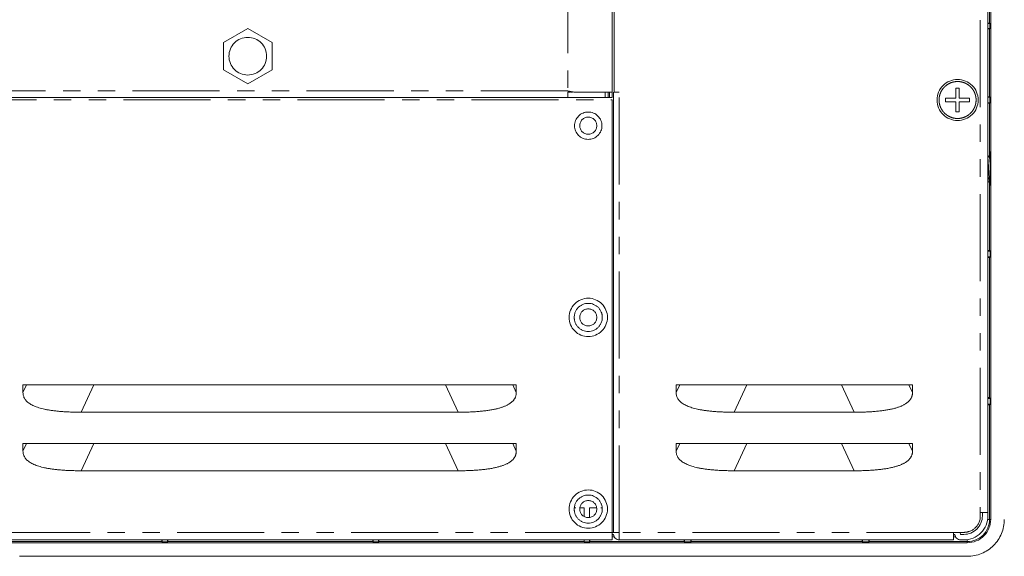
# Model space of a CAD drawing. Header units: millimetres. Extents: x 19 to 844, y 7 to 552.
# Tile 23 of 49: x 726 to 798, y 152 to 191. Entities that reach past the tile are written whole.
import ezdxf

# ---------------------------------------------------------------- set-up
doc = ezdxf.new("R2010")
doc.units = ezdxf.units.MM
doc.linetypes.add('PHANTOM', pattern=[12.7, 6.35, -1.27, 1.27, -1.27, 1.27, -1.27])

msp = doc.modelspace()

# ---------------------------------------------------------------- linework, layer by layer
at = {"color": 8, "linetype": 'PHANTOM', "lineweight": 0}
for p, q in [((796.1589, 305.4357), (796.1589, 155.1807)), ((766.0489, 283.9807), (766.0489, 185.9807)), ((769.4489, 185.8807), (769.4489, 284.0807)), ((766.0489, 185.9807), (571.0489, 185.9807)), ((768.7926, 185.8807), (768.7926, 185.4807)), ((768.9921, 185.4807), (768.9921, 185.8807)), ((769.0989, 185.8807), (769.0989, 185.4807)), ((769.7989, 153.7307), (769.7989, 185.8807)), ((720.9367, 185.3307), (769.2989, 185.3307)), ((793.1489, 185.3138), (793.1489, 185.3082)), ((726.2989, 163.9391), (726.5606, 164.5057)), ((730.5439, 162.5057), (731.4677, 164.5057)), ((758.0539, 162.5057), (757.1301, 164.5057)), ((762.0372, 164.5057), (762.2989, 163.9391)), ((773.9589, 163.9391), (774.2206, 164.5057)), ((778.2039, 162.5057), (779.1277, 164.5057)), ((786.9639, 162.5057), (786.0401, 164.5057)), ((790.9472, 164.5057), (791.2089, 163.9391)), ((726.2989, 159.6641), (726.5606, 160.2307)), ((730.5439, 158.2307), (731.4677, 160.2307)), ((758.0539, 158.2307), (757.1301, 160.2307)), ((762.0372, 160.2307), (762.2989, 159.6641)), ((773.9589, 159.6641), (774.2206, 160.2307)), ((778.2039, 158.2307), (779.1277, 160.2307)), ((786.9639, 158.2307), (786.0401, 160.2307)), ((790.9472, 160.2307), (791.2089, 159.6641)), ((796.68, 154.6807), (796.83, 154.6807)), ((796.83, 154.6807), (796.9189, 154.6807)), ((769.2989, 153.7307), (567.7989, 153.7307)), ((769.2989, 153.4057), (769.444, 153.4057)), ((794.2089, 153.7307), (769.7989, 153.7307)), ((794.2089, 153.4057), (794.354, 153.4057)), ((795.2089, 153.2096), (795.2089, 153.0596)), ((795.2089, 153.0596), (795.2089, 152.9707))]:
    msp.add_line(p, q, dxfattribs=at)
at = {"color": 7, "linetype": 'Continuous', "lineweight": 15}
for p, q in [((796.7089, 305.4357), (796.7089, 155.1807)), ((796.9189, 154.6807), (796.9189, 305.9357)), ((769.2989, 284.0807), (769.2989, 185.8807)), ((796.83, 205.8986), (796.83, 190.9065)), ((740.936, 189.5082), (742.7039, 190.5289)), ((742.7039, 190.5289), (744.4719, 189.5082)), ((796.7089, 190.8951), (796.8527, 190.8951)), ((796.7089, 190.5213), (796.8527, 190.5213)), ((796.83, 190.9178), (796.8527, 190.8951)), ((796.8527, 190.5213), (796.83, 190.4986)), ((796.83, 190.4986), (796.83, 185.5428)), ((796.8527, 190.8951), (796.8527, 190.5213)), ((740.936, 187.5082), (740.936, 189.5082)), ((744.4719, 189.5082), (744.4719, 187.5082)), ((742.7039, 186.4875), (740.936, 187.5082)), ((744.4719, 187.5082), (742.7039, 186.4875)), ((794.6239, 186.1832), (794.3739, 186.1832)), ((794.3739, 186.1832), (794.3739, 185.4332)), ((794.6239, 185.4332), (794.6239, 186.1832)), ((766.0496, 185.4807), (571.0482, 185.4807)), ((766.2516, 185.8807), (766.0491, 185.8807)), ((766.0493, 185.4807), (766.0493, 185.8807)), ((766.0496, 185.9613), (766.1503, 185.961)), ((766.2516, 185.9413), (766.2516, 185.8807)), ((766.5001, 185.8807), (766.2516, 185.9326)), ((766.2989, 185.8807), (766.3884, 185.8807)), ((766.5001, 185.8807), (766.5634, 185.8807)), ((769.0989, 185.4807), (768.9921, 185.4807)), ((769.2989, 185.4807), (769.2989, 185.8807)), ((769.3989, 153.7307), (769.3989, 185.8807)), ((769.4489, 185.8807), (769.7989, 185.8807)), ((794.3739, 185.4332), (793.6239, 185.4332)), ((793.6239, 185.4332), (793.6239, 185.1832)), ((795.3739, 185.4332), (794.6239, 185.4332)), ((795.3739, 185.1832), (795.3739, 185.4332)), ((796.7089, 185.5149), (796.8579, 185.5149)), ((796.83, 185.5428), (796.8579, 185.5149)), ((796.8579, 185.5149), (796.8579, 185.1015)), ((769.2989, 153.7307), (769.2989, 185.3307)), ((793.6239, 185.1832), (794.3739, 185.1832)), ((794.3739, 185.1832), (794.3739, 184.4332)), ((794.6239, 184.4332), (794.6239, 185.1832)), ((794.6239, 185.1832), (795.3739, 185.1832)), ((796.7089, 185.1015), (796.8579, 185.1015)), ((796.8579, 185.1015), (796.83, 185.0736)), ((796.83, 185.0736), (796.83, 181.1511)), ((794.3739, 184.4332), (794.6239, 184.4332)), ((796.7089, 179.3893), (796.7654, 179.3097)), ((796.7686, 179.3082), (796.8492, 179.3082)), ((796.83, 179.3082), (796.83, 174.3178)), ((796.8523, 179.3095), (796.86, 179.3204)), ((796.7089, 174.2615), (796.8863, 174.2615)), ((796.83, 174.3178), (796.8863, 174.2615)), ((796.8863, 174.2615), (796.8863, 173.8549)), ((796.7089, 173.8549), (796.8863, 173.8549)), ((796.8863, 173.8549), (796.83, 173.7986)), ((796.83, 173.7986), (796.83, 163.5678)), ((726.2989, 164.5057), (762.2989, 164.5057)), ((726.2989, 164.5057), (726.2989, 163.9391)), ((762.2989, 163.9391), (762.2989, 164.5057)), ((773.9589, 164.5057), (791.2089, 164.5057)), ((773.9589, 164.5057), (773.9589, 163.9391)), ((791.2089, 163.9391), (791.2089, 164.5057)), ((796.7089, 163.5115), (796.8863, 163.5115)), ((796.7089, 163.1049), (796.8863, 163.1049)), ((796.83, 163.5678), (796.8863, 163.5115)), ((796.8863, 163.1049), (796.83, 163.0486)), ((796.8863, 163.5115), (796.8863, 163.1049)), ((730.5439, 162.5057), (758.0539, 162.5057)), ((778.2039, 162.5057), (786.9639, 162.5057)), ((796.83, 163.0486), (796.83, 154.6807)), ((726.2989, 160.2307), (762.2989, 160.2307)), ((726.2989, 160.2307), (726.2989, 159.6641)), ((762.2989, 159.6641), (762.2989, 160.2307)), ((773.9589, 160.2307), (791.2089, 160.2307)), ((773.9589, 160.2307), (773.9589, 159.6641)), ((791.2089, 159.6641), (791.2089, 160.2307)), ((730.5439, 158.2307), (758.0539, 158.2307)), ((778.2039, 158.2307), (786.9639, 158.2307)), ((766.6436, 155.5288), (766.5434, 155.5288)), ((767.262, 155.5288), (766.9409, 155.5288)), ((767.2489, 155.5157), (766.9949, 155.5157)), ((767.262, 155.5288), (767.2489, 155.5157)), ((767.2489, 155.5157), (767.2489, 154.8939)), ((767.262, 154.8815), (767.262, 155.5288)), ((768.1604, 155.5288), (767.6358, 155.5288)), ((767.6358, 155.5288), (767.6358, 154.8242)), ((767.6358, 155.5288), (767.6489, 155.5157)), ((767.6489, 155.5157), (767.6489, 154.8256)), ((768.1029, 155.5157), (767.6489, 155.5157)), ((768.5544, 155.5288), (768.4542, 155.5288)), ((796.1589, 154.9307), (796.1589, 155.1807)), ((796.3089, 154.9307), (796.3089, 155.1807)), ((796.7089, 155.1807), (796.7089, 154.9307)), ((769.2989, 153.1807), (567.7989, 153.1807)), ((736.4393, 153.0596), (724.0335, 153.0596)), ((736.462, 153.0369), (736.4393, 153.0596)), ((736.462, 153.0369), (736.462, 153.1807)), ((736.8358, 153.1807), (736.8358, 153.0369)), ((736.8585, 153.0596), (736.8358, 153.0369)), ((751.8393, 153.0596), (736.8472, 153.0596)), ((751.862, 153.0369), (751.8393, 153.0596)), ((751.862, 153.0369), (751.862, 153.1807)), ((752.2358, 153.1807), (752.2358, 153.0369)), ((752.2585, 153.0596), (752.2358, 153.0369)), ((767.2393, 153.0596), (752.2472, 153.0596)), ((767.262, 153.0369), (767.2393, 153.0596)), ((767.262, 153.0369), (767.262, 153.1807)), ((767.6358, 153.1807), (767.6358, 153.0369)), ((767.6585, 153.0596), (767.6358, 153.0369)), ((774.5393, 153.0596), (767.6472, 153.0596)), ((769.2989, 153.7307), (769.3989, 153.7307)), ((769.3989, 153.5807), (769.2989, 153.5807)), ((769.2989, 153.5557), (769.4039, 153.5557)), ((794.2089, 153.1807), (769.7989, 153.1807)), ((774.5672, 153.0317), (774.5393, 153.0596)), ((774.5672, 153.0317), (774.5672, 153.1807)), ((775.0306, 153.0317), (775.0306, 153.1807)), ((775.0585, 153.0596), (775.0306, 153.0317)), ((787.5393, 153.0596), (775.0585, 153.0596)), ((787.5672, 153.0317), (787.5393, 153.0596)), ((787.5672, 153.0317), (787.5672, 153.1807)), ((788.0306, 153.1807), (788.0306, 153.0317)), ((788.0585, 153.0596), (788.0306, 153.0317)), ((795.2089, 153.0596), (788.0585, 153.0596)), ((794.2089, 153.7307), (794.7089, 153.7307)), ((794.3089, 153.5807), (794.2089, 153.5807)), ((794.3139, 153.5557), (794.2089, 153.5557)), ((794.7089, 153.5807), (794.6821, 153.7157)), ((794.7089, 153.7307), (794.9589, 153.7307)), ((794.7089, 153.5807), (794.9589, 153.5807)), ((794.9589, 153.1807), (794.7089, 153.1807)), ((541.8889, 152.9707), (795.2089, 152.9707)), ((736.8358, 153.0369), (736.4506, 153.0369)), ((752.2358, 153.0369), (751.8506, 153.0369)), ((767.6358, 153.0369), (767.2506, 153.0369)), ((775.0306, 153.0317), (774.5672, 153.0317)), ((788.0306, 153.0317), (787.5672, 153.0317)), ((795.2089, 151.9807), (726.0489, 151.9807))]:
    msp.add_line(p, q, dxfattribs=at)
at = {"color": 8, "linetype": 'PHANTOM', "lineweight": 0}
msp.add_arc((795.2089, 154.6807), 1.6211, 270, 360, dxfattribs=at)
at = {"color": 7, "linetype": 'Continuous', "lineweight": 15}
for points, knots in [([(796.83, 190.9178), (796.8293, 190.9179), (796.828, 190.9181), (796.8192, 190.9183), (796.8052, 190.9185), (796.7885, 190.9187), (796.7712, 190.9188), (796.7496, 190.919), (796.7192, 190.9191), (796.6932, 190.9191), (796.68, 190.9191)], [0, 0, 0, 0, 0.1280599, 0.250899, 0.3733493, 0.5002872, 0.582248, 0.6670812, 0.8313275, 1, 1, 1, 1]), ([(796.68, 190.4973), (796.719, 190.4975), (796.7578, 190.4977), (796.8133, 190.4982), (796.8296, 190.4984), (796.83, 190.4986)], [0, 0, 0, 0, 0.5, 0.5, 1, 1, 1, 1]), ([(741.3289, 188.5082), (741.3289, 188.6882), (741.3647, 188.8681), (741.5024, 189.2007), (741.6044, 189.3532), (741.8589, 189.6077), (742.0114, 189.7097), (742.344, 189.8474), (742.5239, 189.8832), (742.8839, 189.8832), (743.0638, 189.8474), (743.3964, 189.7097), (743.5489, 189.6077), (743.8034, 189.3532), (743.9054, 189.2007), (744.0431, 188.8681), (744.0789, 188.6882), (744.0789, 188.5082)], [0, 0, 0, 0, 0.125, 0.125, 0.25, 0.25, 0.375, 0.375, 0.5, 0.5, 0.625, 0.625, 0.75, 0.75, 0.875, 0.875, 1, 1, 1, 1]), ([(744.0789, 188.5082), (744.0789, 188.3282), (744.0431, 188.1483), (743.9054, 187.8157), (743.8034, 187.6632), (743.5489, 187.4087), (743.3964, 187.3067), (743.0638, 187.169), (742.8839, 187.1332), (742.5239, 187.1332), (742.344, 187.169), (742.0114, 187.3067), (741.8589, 187.4087), (741.6044, 187.6632), (741.5024, 187.8157), (741.3647, 188.1483), (741.3289, 188.3282), (741.3289, 188.5082)], [0, 0, 0, 0, 0.125, 0.125, 0.25, 0.25, 0.375, 0.375, 0.5, 0.5, 0.625, 0.625, 0.75, 0.75, 0.875, 0.875, 1, 1, 1, 1]), ([(792.9989, 185.3082), (792.9989, 185.5046), (793.0379, 185.7008), (793.1882, 186.0636), (793.2994, 186.23), (793.5771, 186.5077), (793.7435, 186.6189), (794.1063, 186.7692), (794.3026, 186.8082), (794.4989, 186.8082)], [0, 0, 0, 0, 0.25, 0.25, 0.5, 0.5, 0.75, 0.75, 1, 1, 1, 1]), ([(794.4989, 186.8082), (794.6953, 186.8082), (794.8915, 186.7692), (795.2543, 186.6189), (795.4207, 186.5077), (795.6984, 186.23), (795.8096, 186.0636), (795.9599, 185.7008), (795.9989, 185.5046), (795.9989, 185.3082)], [0, 0, 0, 0, 0.25, 0.25, 0.5, 0.5, 0.75, 0.75, 1, 1, 1, 1]), ([(766.2516, 185.8807), (766.2178, 185.8972), (766.1502, 185.9303), (766.0827, 185.9639), (766.0489, 185.9807)], [0, 0, 0, 0, 0.5000017, 1, 1, 1, 1]), ([(766.0489, 185.9807), (766.0492, 185.9806), (766.0498, 185.9805), (766.0493, 185.9806), (766.0499, 185.9805), (766.0502, 185.9804)], [0, 0, 0, 0, 0.33333331, 0.66666664, 1, 1, 1, 1]), ([(766.049, 185.8807), (766.0491, 185.7689), (766.0491, 185.6656), (766.0492, 185.5212), (766.0493, 185.4807), (766.0493, 185.4807)], [0, 0, 0, 0, 0.5, 0.5, 1, 1, 1, 1]), ([(768.7926, 185.4807), (768.7895, 185.4807), (768.7834, 185.4807), (768.7682, 185.4807), (768.7487, 185.4807), (768.7245, 185.4807), (768.6956, 185.4807), (768.6621, 185.4807), (768.6239, 185.4807), (768.581, 185.4807), (768.4789, 185.4807), (768.2826, 185.4807), (767.9376, 185.4807), (767.5278, 185.4807), (767.1565, 185.4807), (766.8642, 185.4807), (766.6648, 185.4807), (766.4625, 185.4807), (766.2571, 185.4807), (766.1191, 185.4807), (766.0498, 185.4807)], [0, 0, 0, 0, 0.0280326, 0.0558932, 0.0836298, 0.1112911, 0.1389261, 0.166584, 0.1943139, 0.2221645, 0.2501839, 0.375068, 0.5000195, 0.6249037, 0.7498552, 0.8001375, 0.8500077, 0.8997507, 0.9496534, 1, 1, 1, 1]), ([(769.2989, 185.8807), (769.2989, 185.8807), (769.2307, 185.8807), (768.9664, 185.8807), (768.7703, 185.8807), (768.2742, 185.8807), (767.9743, 185.8807), (767.3076, 185.8807), (766.941, 185.8807), (766.5634, 185.8807)], [0, 0, 0, 0, 0.25, 0.25, 0.5, 0.5, 0.75, 0.75, 1, 1, 1, 1]), ([(768.9921, 185.4807), (768.942, 185.4807), (768.8922, 185.4807), (768.819, 185.4807), (768.796, 185.4807), (768.7926, 185.4807)], [0, 0, 0, 0, 0.5, 0.5, 1, 1, 1, 1]), ([(769.2989, 185.4807), (769.2984, 185.4807), (769.2974, 185.4807), (769.29, 185.4807), (769.2782, 185.4807), (769.2616, 185.4807), (769.2395, 185.4807), (769.2109, 185.4807), (769.1763, 185.4807), (769.1384, 185.4807), (769.1122, 185.4807), (769.0989, 185.4807)], [0, 0, 0, 0, 0.1030424, 0.2021112, 0.2996526, 0.398227, 0.5003169, 0.623798, 0.7501734, 0.872892, 1, 1, 1, 1]), ([(769.6239, 185.8807), (769.6311, 185.8807), (769.681, 185.8807), (769.7446, 185.8807), (769.7989, 185.8807)], [0, 0, 0, 0, 0.1445082, 1, 1, 1, 1]), ([(796.83, 185.5428), (796.8293, 185.5429), (796.828, 185.5431), (796.8192, 185.5433), (796.8052, 185.5435), (796.7802, 185.5438), (796.739, 185.5441), (796.6998, 185.5441), (796.68, 185.5441)], [0, 0, 0, 0, 0.1282545, 0.2512802, 0.3739166, 0.5010474, 0.7482423, 1, 1, 1, 1]), ([(794.4989, 183.8082), (794.3026, 183.8082), (794.1063, 183.8472), (793.7435, 183.9975), (793.5771, 184.1087), (793.2994, 184.3864), (793.1882, 184.5528), (793.0379, 184.9156), (792.9989, 185.1119), (792.9989, 185.3082)], [0, 0, 0, 0, 0.25, 0.25, 0.5, 0.5, 0.75, 0.75, 1, 1, 1, 1]), ([(795.9989, 185.3082), (795.9989, 185.1119), (795.9599, 184.9156), (795.8096, 184.5528), (795.6984, 184.3864), (795.4207, 184.1087), (795.2543, 183.9975), (794.8915, 183.8472), (794.6953, 183.8082), (794.4989, 183.8082)], [0, 0, 0, 0, 0.25, 0.25, 0.5, 0.5, 0.75, 0.75, 1, 1, 1, 1]), ([(796.68, 185.0723), (796.719, 185.0725), (796.7578, 185.0727), (796.8133, 185.0732), (796.8296, 185.0734), (796.83, 185.0736)], [0, 0, 0, 0, 0.5, 0.5, 1, 1, 1, 1]), ([(766.5489, 183.4307), (766.5489, 183.5616), (766.5749, 183.6924), (766.6751, 183.9343), (766.7492, 184.0452), (766.9344, 184.2304), (767.0453, 184.3045), (767.2872, 184.4047), (767.418, 184.4307), (767.5489, 184.4307)], [0, 0, 0, 0, 0.25, 0.25, 0.5, 0.5, 0.75, 0.75, 1, 1, 1, 1]), ([(766.9239, 183.4307), (766.9239, 183.5125), (766.9402, 183.5943), (767.0028, 183.7455), (767.0491, 183.8148), (767.1648, 183.9305), (767.2341, 183.9768), (767.3853, 184.0394), (767.4671, 184.0557), (767.6307, 184.0557), (767.7125, 184.0394), (767.8637, 183.9768), (767.933, 183.9305), (768.0487, 183.8148), (768.095, 183.7455), (768.1576, 183.5943), (768.1739, 183.5125), (768.1739, 183.4307)], [0, 0, 0, 0, 0.125, 0.125, 0.25, 0.25, 0.375, 0.375, 0.5, 0.5, 0.625, 0.625, 0.75, 0.75, 0.875, 0.875, 1, 1, 1, 1]), ([(767.5489, 184.4307), (767.6798, 184.4307), (767.8107, 184.4047), (768.0525, 184.3045), (768.1635, 184.2304), (768.3486, 184.0452), (768.4227, 183.9343), (768.5229, 183.6924), (768.5489, 183.5616), (768.5489, 183.4307)], [0, 0, 0, 0, 0.25, 0.25, 0.5, 0.5, 0.75, 0.75, 1, 1, 1, 1]), ([(767.5489, 182.4307), (767.418, 182.4307), (767.2872, 182.4567), (767.0453, 182.5569), (766.9344, 182.631), (766.7492, 182.8162), (766.6751, 182.9271), (766.5749, 183.169), (766.5489, 183.2998), (766.5489, 183.4307)], [0, 0, 0, 0, 0.25, 0.25, 0.5, 0.5, 0.75, 0.75, 1, 1, 1, 1]), ([(768.1739, 183.4307), (768.1739, 183.3489), (768.1576, 183.2671), (768.095, 183.1159), (768.0487, 183.0466), (767.933, 182.9309), (767.8637, 182.8846), (767.7125, 182.822), (767.6307, 182.8057), (767.4671, 182.8057), (767.3853, 182.822), (767.2341, 182.8846), (767.1648, 182.9309), (767.0491, 183.0466), (767.0028, 183.1159), (766.9402, 183.2671), (766.9239, 183.3489), (766.9239, 183.4307)], [0, 0, 0, 0, 0.125, 0.125, 0.25, 0.25, 0.375, 0.375, 0.5, 0.5, 0.625, 0.625, 0.75, 0.75, 0.875, 0.875, 1, 1, 1, 1]), ([(768.5489, 183.4307), (768.5489, 183.2998), (768.5229, 183.169), (768.4227, 182.9271), (768.3486, 182.8162), (768.1635, 182.631), (768.0525, 182.5569), (767.8107, 182.4567), (767.6798, 182.4307), (767.5489, 182.4307)], [0, 0, 0, 0, 0.25, 0.25, 0.5, 0.5, 0.75, 0.75, 1, 1, 1, 1]), ([(796.8143, 181.1139), (796.7916, 181.1459), (796.7564, 181.1954), (796.7213, 181.2449), (796.7089, 181.2624)], [0, 0, 0, 0, 0.6470948, 1, 1, 1, 1]), ([(796.7089, 181.1088), (796.7121, 181.0776), (796.7215, 180.9849), (796.7373, 180.738), (796.7517, 180.4874), (796.7661, 180.2296), (796.7805, 179.9703), (796.7993, 179.6702), (796.8182, 179.445), (796.8361, 179.3129), (796.8478, 179.3161), (796.8532, 179.3176)], [0, 0, 0, 0, 0.06620157, 0.19667964, 0.32715813, 0.36614824, 0.4966256, 0.62710295, 0.75758004, 0.88805646, 1, 1, 1, 1]), ([(796.814, 181.1121), (796.8199, 181.0971), (796.8322, 181.0663), (796.8507, 180.9105), (796.8694, 180.6942), (796.8817, 180.5185), (796.8878, 180.4319)], [0, 0, 0, 0, 0.2419409, 0.496903, 0.7517131, 1, 1, 1, 1]), ([(796.8696, 181.2069), (796.8698, 181.2306), (796.8705, 181.3181), (796.8722, 181.4319), (796.8745, 181.536), (796.8771, 181.5694), (796.8797, 181.5356), (796.8821, 181.4339), (796.8841, 181.2835), (796.8861, 181.0498), (796.8877, 180.7184), (796.8879, 180.4373), (796.888, 180.3082)], [0, 0, 0, 0, 0.0333947, 0.12355317, 0.22538324, 0.32730709, 0.42913475, 0.53105508, 0.62112814, 0.71129209, 0.86730669, 1, 1, 1, 1]), ([(796.7686, 179.3212), (796.7664, 179.3177), (796.7579, 179.3042), (796.7432, 179.3993), (796.7255, 179.5776), (796.7141, 179.7546), (796.7089, 179.8344)], [0, 0, 0, 0, 0.1105185, 0.4257782, 0.7410372, 1, 1, 1, 1]), ([(796.888, 180.3082), (796.8879, 180.179), (796.8877, 179.898), (796.8861, 179.5667), (796.8841, 179.333), (796.8821, 179.1826), (796.8797, 179.081), (796.8771, 179.0466), (796.8745, 179.0819), (796.8723, 179.1732), (796.8711, 179.2716), (796.8706, 179.3125)], [0, 0, 0, 0, 0.1398066, 0.3041802, 0.3990773, 0.4940693, 0.6013584, 0.7087467, 0.8160409, 0.9234333, 1, 1, 1, 1]), ([(796.83, 174.3178), (796.8293, 174.3179), (796.828, 174.3181), (796.8192, 174.3183), (796.8052, 174.3185), (796.7885, 174.3187), (796.7712, 174.3188), (796.7496, 174.319), (796.7192, 174.3191), (796.6932, 174.3191), (796.68, 174.3191)], [0, 0, 0, 0, 0.1280599, 0.25089897, 0.37334925, 0.50028718, 0.58224798, 0.66708122, 0.83132753, 1, 1, 1, 1]), ([(796.68, 173.7973), (796.719, 173.7975), (796.7578, 173.7977), (796.8133, 173.7982), (796.8296, 173.7984), (796.83, 173.7986)], [0, 0, 0, 0, 0.5, 0.5, 1, 1, 1, 1]), ([(766.1489, 169.4307), (766.1489, 169.614), (766.1853, 169.7971), (766.3256, 170.1358), (766.4294, 170.2911), (766.6885, 170.5502), (766.8438, 170.654), (767.1825, 170.7943), (767.3656, 170.8307), (767.5489, 170.8307)], [0, 0, 0, 0, 0.25, 0.25, 0.5, 0.5, 0.75, 0.75, 1, 1, 1, 1]), ([(768.5739, 169.4307), (768.5735, 169.4532), (768.5726, 169.4981), (768.5659, 169.5649), (768.5551, 169.6309), (768.5399, 169.696), (768.5203, 169.7602), (768.4809, 169.8648), (768.407, 170.004), (768.2783, 170.1599), (768.1223, 170.2887), (767.9437, 170.3836), (767.7503, 170.4429), (767.549, 170.4621), (767.3476, 170.4429), (767.1543, 170.3836), (766.9756, 170.2888), (766.8196, 170.1601), (766.6909, 170.0041), (766.6064, 169.8451), (766.556, 169.6969), (766.5289, 169.565), (766.5256, 169.4756), (766.5239, 169.4307)], [0, 0, 0, 0, 0.02101884, 0.04185309, 0.06259199, 0.08332597, 0.10414554, 0.12514011, 0.18757819, 0.25010421, 0.31254229, 0.37506831, 0.43750639, 0.50003241, 0.56247049, 0.62499651, 0.68743458, 0.7499606, 0.81239868, 0.8749247, 0.91667881, 0.95812901, 1, 1, 1, 1]), ([(767.5489, 170.8307), (767.7322, 170.8307), (767.9154, 170.7943), (768.254, 170.654), (768.4093, 170.5502), (768.6684, 170.2911), (768.7722, 170.1358), (768.9125, 169.7971), (768.9489, 169.614), (768.9489, 169.4307)], [0, 0, 0, 0, 0.25, 0.25, 0.5, 0.5, 0.75, 0.75, 1, 1, 1, 1]), ([(766.9239, 169.4307), (766.9239, 169.5125), (766.9402, 169.5943), (767.0028, 169.7455), (767.0491, 169.8148), (767.1648, 169.9305), (767.2341, 169.9768), (767.3853, 170.0394), (767.4671, 170.0557), (767.6307, 170.0557), (767.7125, 170.0394), (767.8637, 169.9768), (767.933, 169.9305), (768.0487, 169.8148), (768.095, 169.7455), (768.1576, 169.5943), (768.1739, 169.5125), (768.1739, 169.4307)], [0, 0, 0, 0, 0.125, 0.125, 0.25, 0.25, 0.375, 0.375, 0.5, 0.5, 0.625, 0.625, 0.75, 0.75, 0.875, 0.875, 1, 1, 1, 1]), ([(767.5489, 168.0307), (767.3656, 168.0307), (767.1825, 168.0671), (766.8438, 168.2074), (766.6885, 168.3112), (766.4294, 168.5703), (766.3256, 168.7256), (766.1853, 169.0643), (766.1489, 169.2474), (766.1489, 169.4307)], [0, 0, 0, 0, 0.25, 0.25, 0.5, 0.5, 0.75, 0.75, 1, 1, 1, 1]), ([(766.5239, 169.4307), (766.5243, 169.4082), (766.5252, 169.3633), (766.5319, 169.2965), (766.5427, 169.2305), (766.5579, 169.1654), (766.5775, 169.1012), (766.6169, 168.9966), (766.6908, 168.8574), (766.8195, 168.7015), (766.9755, 168.5727), (767.1541, 168.4778), (767.3475, 168.4186), (767.5488, 168.3993), (767.7502, 168.4185), (767.9435, 168.4778), (768.1222, 168.5726), (768.2782, 168.7013), (768.4069, 168.8573), (768.4914, 169.0163), (768.5418, 169.1645), (768.5689, 169.2964), (768.5722, 169.3858), (768.5739, 169.4307)], [0, 0, 0, 0, 0.0210188, 0.0418531, 0.062592, 0.083326, 0.1041455, 0.1251401, 0.1875782, 0.2501042, 0.3125423, 0.3750683, 0.4375064, 0.5000324, 0.5624705, 0.6249965, 0.6874346, 0.7499606, 0.8123987, 0.8749247, 0.9166788, 0.958129, 1, 1, 1, 1]), ([(768.1739, 169.4307), (768.1739, 169.3489), (768.1576, 169.2671), (768.095, 169.1159), (768.0487, 169.0466), (767.933, 168.9309), (767.8637, 168.8846), (767.7125, 168.822), (767.6307, 168.8057), (767.4671, 168.8057), (767.3853, 168.822), (767.2341, 168.8846), (767.1648, 168.9309), (767.0491, 169.0466), (767.0028, 169.1159), (766.9402, 169.2671), (766.9239, 169.3489), (766.9239, 169.4307)], [0, 0, 0, 0, 0.125, 0.125, 0.25, 0.25, 0.375, 0.375, 0.5, 0.5, 0.625, 0.625, 0.75, 0.75, 0.875, 0.875, 1, 1, 1, 1]), ([(768.9489, 169.4307), (768.9489, 169.2474), (768.9125, 169.0643), (768.7722, 168.7256), (768.6684, 168.5703), (768.4093, 168.3112), (768.254, 168.2074), (767.9154, 168.0671), (767.7322, 168.0307), (767.5489, 168.0307)], [0, 0, 0, 0, 0.25, 0.25, 0.5, 0.5, 0.75, 0.75, 1, 1, 1, 1]), ([(730.5439, 162.5057), (730.4236, 162.5062), (730.1881, 162.5072), (729.843, 162.5154), (729.514, 162.5288), (729.2009, 162.5476), (728.9039, 162.5718), (728.623, 162.6014), (728.358, 162.6365), (728.1091, 162.6769), (727.8762, 162.7227), (727.6593, 162.774), (727.4583, 162.8306), (727.2734, 162.8927), (727.1044, 162.9602), (726.9514, 163.0332), (726.8143, 163.1116), (726.6932, 163.1956), (726.588, 163.2852), (726.4987, 163.3804), (726.4256, 163.4813), (726.3687, 163.5879), (726.3284, 163.7002), (726.3033, 163.8179), (726.3004, 163.8983), (726.2989, 163.9391)], [0, 0, 0, 0, 0.0746674, 0.1460341, 0.2141202, 0.278949, 0.3405473, 0.3989465, 0.4541835, 0.5063017, 0.5553531, 0.6013998, 0.644517, 0.6847963, 0.7223501, 0.757317, 0.7898689, 0.8202185, 0.848628, 0.8754169, 0.9009653, 0.9257106, 0.9501336, 0.9747337, 1, 1, 1, 1]), ([(757.1301, 164.5057), (757.2622, 164.5057), (757.5209, 164.5057), (757.9009, 164.5057), (758.2646, 164.5057), (758.612, 164.5057), (758.9433, 164.5057), (759.2583, 164.5057), (759.557, 164.5057), (759.8396, 164.5057), (760.1059, 164.5057), (760.356, 164.5057), (760.5899, 164.5057), (760.8076, 164.5057), (761.0091, 164.5057), (761.1944, 164.5057), (761.3635, 164.5057), (761.5165, 164.5057), (761.6534, 164.5057), (761.7742, 164.5057), (761.8785, 164.5057), (761.9677, 164.5057), (762.0144, 164.5057), (762.0372, 164.5057)], [0, 0, 0, 0, 0.0762848, 0.1494546, 0.2195248, 0.2865133, 0.3504401, 0.4113287, 0.4692061, 0.5241035, 0.576058, 0.6251129, 0.6713198, 0.7147406, 0.7554498, 0.7935378, 0.829115, 0.8623168, 0.89331, 0.9222991, 0.9495343, 0.9753165, 1, 1, 1, 1]), ([(762.2989, 163.9391), (762.2984, 163.9155), (762.2974, 163.8687), (762.2892, 163.7995), (762.276, 163.7321), (762.2573, 163.6665), (762.2334, 163.6027), (762.2041, 163.5406), (762.1694, 163.4805), (762.1295, 163.4221), (762.0842, 163.3655), (762.0336, 163.3108), (761.9777, 163.2579), (761.9165, 163.2068), (761.85, 163.1575), (761.7783, 163.1101), (761.7012, 163.0644), (761.6188, 163.0205), (761.5312, 162.9785), (761.4382, 162.9382), (761.34, 162.8997), (761.2364, 162.863), (761.1276, 162.8282), (761.0134, 162.7951), (760.894, 162.7637), (760.7692, 162.7342), (760.6392, 162.7065), (760.5038, 162.6806), (760.3632, 162.6564), (760.2172, 162.6341), (760.066, 162.6135), (759.9094, 162.5947), (759.7476, 162.5777), (759.5804, 162.5625), (759.4079, 162.5491), (759.2302, 162.5375), (759.0471, 162.5277), (758.8587, 162.5196), (758.665, 162.5134), (758.466, 162.509), (758.2617, 162.5062), (758.1237, 162.5059), (758.0539, 162.5057)], [0, 0, 0, 0, 0.0146421, 0.0289982, 0.0431573, 0.0572126, 0.0712588, 0.0853913, 0.0997035, 0.1142854, 0.1292221, 0.1445929, 0.1604705, 0.1769209, 0.1940035, 0.2117714, 0.2302716, 0.249546, 0.2696315, 0.2905607, 0.3123626, 0.3350626, 0.3586834, 0.383245, 0.4087653, 0.4352602, 0.4627439, 0.4912293, 0.5207276, 0.5512493, 0.5828035, 0.6153989, 0.6490429, 0.6837425, 0.7195041, 0.7563334, 0.7942358, 0.833216, 0.8732786, 0.9144276, 0.9566669, 1, 1, 1, 1]), ([(778.2039, 162.5057), (778.0836, 162.5062), (777.8481, 162.5072), (777.503, 162.5154), (777.174, 162.5288), (776.8609, 162.5476), (776.5639, 162.5718), (776.283, 162.6014), (776.018, 162.6365), (775.7691, 162.6769), (775.5362, 162.7227), (775.3193, 162.774), (775.1183, 162.8306), (774.9334, 162.8927), (774.7644, 162.9602), (774.6114, 163.0332), (774.4743, 163.1116), (774.3532, 163.1956), (774.248, 163.2852), (774.1587, 163.3804), (774.0856, 163.4813), (774.0287, 163.5879), (773.9884, 163.7002), (773.9633, 163.8179), (773.9604, 163.8983), (773.9589, 163.9391)], [0, 0, 0, 0, 0.0746674, 0.1460341, 0.2141202, 0.278949, 0.3405473, 0.3989465, 0.4541835, 0.5063017, 0.5553531, 0.6013998, 0.644517, 0.6847963, 0.7223501, 0.757317, 0.7898689, 0.8202185, 0.848628, 0.8754169, 0.9009653, 0.9257106, 0.9501336, 0.9747337, 1, 1, 1, 1]), ([(786.0401, 164.5057), (786.1722, 164.5057), (786.4309, 164.5057), (786.8109, 164.5057), (787.1746, 164.5057), (787.522, 164.5057), (787.8533, 164.5057), (788.1683, 164.5057), (788.467, 164.5057), (788.7496, 164.5057), (789.0159, 164.5057), (789.266, 164.5057), (789.4999, 164.5057), (789.7176, 164.5057), (789.9191, 164.5057), (790.1044, 164.5057), (790.2735, 164.5057), (790.4265, 164.5057), (790.5634, 164.5057), (790.6842, 164.5057), (790.7885, 164.5057), (790.8777, 164.5057), (790.9244, 164.5057), (790.9472, 164.5057)], [0, 0, 0, 0, 0.0762848, 0.1494546, 0.2195248, 0.2865132, 0.3504401, 0.4113287, 0.4692061, 0.5241035, 0.576058, 0.6251129, 0.6713198, 0.7147406, 0.7554498, 0.7935378, 0.829115, 0.8623168, 0.89331, 0.9222991, 0.9495343, 0.9753165, 1, 1, 1, 1]), ([(791.2089, 163.9391), (791.2084, 163.9155), (791.2074, 163.8687), (791.1992, 163.7995), (791.186, 163.7321), (791.1673, 163.6665), (791.1434, 163.6027), (791.1141, 163.5406), (791.0794, 163.4805), (791.0395, 163.4221), (790.9942, 163.3655), (790.9436, 163.3108), (790.8877, 163.2579), (790.8265, 163.2068), (790.76, 163.1575), (790.6883, 163.1101), (790.6112, 163.0644), (790.5288, 163.0205), (790.4412, 162.9785), (790.3482, 162.9382), (790.25, 162.8997), (790.1464, 162.863), (790.0376, 162.8282), (789.9234, 162.7951), (789.804, 162.7637), (789.6792, 162.7342), (789.5492, 162.7065), (789.4138, 162.6806), (789.2732, 162.6564), (789.1272, 162.6341), (788.976, 162.6135), (788.8194, 162.5947), (788.6576, 162.5777), (788.4904, 162.5625), (788.3179, 162.5491), (788.1402, 162.5375), (787.9571, 162.5277), (787.7687, 162.5196), (787.575, 162.5134), (787.376, 162.509), (787.1717, 162.5062), (787.0337, 162.5059), (786.9639, 162.5057)], [0, 0, 0, 0, 0.0146421, 0.0289982, 0.0431573, 0.0572126, 0.0712588, 0.0853913, 0.0997035, 0.1142854, 0.1292221, 0.1445929, 0.1604705, 0.1769209, 0.1940035, 0.2117714, 0.2302716, 0.249546, 0.2696315, 0.2905607, 0.3123626, 0.3350626, 0.3586834, 0.383245, 0.4087653, 0.4352602, 0.462744, 0.4912293, 0.5207276, 0.5512493, 0.5828035, 0.6153989, 0.6490429, 0.6837425, 0.7195041, 0.7563334, 0.7942358, 0.833216, 0.8732786, 0.9144276, 0.9566669, 1, 1, 1, 1]), ([(796.83, 163.5678), (796.8293, 163.5679), (796.828, 163.5681), (796.8192, 163.5683), (796.8052, 163.5685), (796.7885, 163.5687), (796.7712, 163.5688), (796.7496, 163.569), (796.7192, 163.5691), (796.6932, 163.5691), (796.68, 163.5691)], [0, 0, 0, 0, 0.1280599, 0.25089897, 0.37334925, 0.50028718, 0.58224798, 0.66708122, 0.83132753, 1, 1, 1, 1]), ([(796.68, 163.0473), (796.719, 163.0475), (796.7578, 163.0477), (796.8133, 163.0482), (796.8296, 163.0484), (796.83, 163.0486)], [0, 0, 0, 0, 0.5, 0.5, 1, 1, 1, 1]), ([(774.2206, 160.2307), (774.2321, 160.2307), (774.2554, 160.2307), (774.2956, 160.2307), (774.3399, 160.2307), (774.3889, 160.2307), (774.4422, 160.2307), (774.5001, 160.2307), (774.5624, 160.2307), (774.6292, 160.2307), (774.7005, 160.2307), (774.7762, 160.2307), (774.8565, 160.2307), (774.9411, 160.2307), (775.0303, 160.2307), (775.1239, 160.2307), (775.222, 160.2307), (775.3246, 160.2307), (775.4316, 160.2307), (775.5432, 160.2307), (775.6592, 160.2307), (775.7796, 160.2307), (775.9046, 160.2307), (776.034, 160.2307), (776.1679, 160.2307), (776.3063, 160.2307), (776.4491, 160.2307), (776.5965, 160.2307), (776.7483, 160.2307), (776.9045, 160.2307), (777.0653, 160.2307), (777.2305, 160.2307), (777.4003, 160.2307), (777.5744, 160.2307), (777.7531, 160.2307), (777.9363, 160.2307), (778.1239, 160.2307), (778.316, 160.2307), (778.5126, 160.2307), (778.7136, 160.2307), (778.9192, 160.2307), (779.0577, 160.2307), (779.1277, 160.2307)], [0, 0, 0, 0, 0.01285116, 0.02595425, 0.03936578, 0.05313846, 0.06732099, 0.08195797, 0.09708998, 0.11275376, 0.12898243, 0.14580578, 0.16325055, 0.18134073, 0.20009783, 0.21954114, 0.239688, 0.26055396, 0.28215305, 0.30449792, 0.32759996, 0.35146951, 0.37611592, 0.40154771, 0.42777262, 0.4547977, 0.4826294, 0.51127363, 0.5407358, 0.57102089, 0.60213349, 0.63407781, 0.66685777, 0.70047697, 0.73493877, 0.77024628, 0.80640238, 0.84340977, 0.88127095, 0.91998828, 0.95956395, 1, 1, 1, 1]), ([(786.0401, 160.2307), (786.1722, 160.2307), (786.4309, 160.2307), (786.8109, 160.2307), (787.1746, 160.2307), (787.522, 160.2307), (787.8533, 160.2307), (788.1683, 160.2307), (788.467, 160.2307), (788.7496, 160.2307), (789.0159, 160.2307), (789.266, 160.2307), (789.4999, 160.2307), (789.7176, 160.2307), (789.9191, 160.2307), (790.1044, 160.2307), (790.2735, 160.2307), (790.4265, 160.2307), (790.5634, 160.2307), (790.6842, 160.2307), (790.7885, 160.2307), (790.8777, 160.2307), (790.9244, 160.2307), (790.9472, 160.2307)], [0, 0, 0, 0, 0.0762848, 0.1494546, 0.2195248, 0.2865132, 0.3504401, 0.4113287, 0.4692061, 0.5241035, 0.576058, 0.6251129, 0.6713198, 0.7147406, 0.7554498, 0.7935378, 0.829115, 0.8623168, 0.89331, 0.9222991, 0.9495343, 0.9753165, 1, 1, 1, 1]), ([(730.5439, 158.2307), (730.4236, 158.2312), (730.1881, 158.2322), (729.843, 158.2404), (729.514, 158.2538), (729.2009, 158.2726), (728.9039, 158.2968), (728.623, 158.3264), (728.358, 158.3615), (728.1091, 158.4019), (727.8762, 158.4477), (727.6593, 158.499), (727.4583, 158.5556), (727.2734, 158.6177), (727.1044, 158.6852), (726.9514, 158.7582), (726.8143, 158.8366), (726.6932, 158.9206), (726.588, 159.0102), (726.4987, 159.1054), (726.4256, 159.2063), (726.3687, 159.3129), (726.3284, 159.4252), (726.3033, 159.5429), (726.3004, 159.6233), (726.2989, 159.6641)], [0, 0, 0, 0, 0.0746674, 0.1460341, 0.2141202, 0.278949, 0.3405473, 0.3989465, 0.4541835, 0.5063017, 0.5553531, 0.6013998, 0.644517, 0.6847963, 0.7223501, 0.757317, 0.7898689, 0.8202185, 0.848628, 0.8754169, 0.9009653, 0.9257106, 0.9501336, 0.9747337, 1, 1, 1, 1]), ([(762.2989, 159.6641), (762.2984, 159.6405), (762.2974, 159.5937), (762.2892, 159.5245), (762.276, 159.4571), (762.2573, 159.3915), (762.2334, 159.3277), (762.2041, 159.2656), (762.1694, 159.2055), (762.1295, 159.1471), (762.0842, 159.0905), (762.0336, 159.0358), (761.9777, 158.9829), (761.9165, 158.9318), (761.85, 158.8825), (761.7783, 158.8351), (761.7012, 158.7894), (761.6188, 158.7455), (761.5312, 158.7035), (761.4382, 158.6632), (761.34, 158.6247), (761.2364, 158.588), (761.1276, 158.5532), (761.0134, 158.5201), (760.894, 158.4887), (760.7692, 158.4592), (760.6392, 158.4315), (760.5038, 158.4056), (760.3632, 158.3814), (760.2172, 158.3591), (760.066, 158.3385), (759.9094, 158.3197), (759.7476, 158.3027), (759.5804, 158.2875), (759.4079, 158.2741), (759.2302, 158.2625), (759.0471, 158.2527), (758.8587, 158.2446), (758.665, 158.2384), (758.466, 158.234), (758.2617, 158.2312), (758.1237, 158.2309), (758.0539, 158.2307)], [0, 0, 0, 0, 0.0146421, 0.0289982, 0.0431573, 0.0572126, 0.0712588, 0.0853913, 0.0997035, 0.1142854, 0.1292221, 0.1445929, 0.1604705, 0.1769209, 0.1940035, 0.2117714, 0.2302716, 0.249546, 0.2696315, 0.2905607, 0.3123626, 0.3350626, 0.3586834, 0.383245, 0.4087653, 0.4352602, 0.4627439, 0.4912293, 0.5207276, 0.5512493, 0.5828035, 0.6153989, 0.6490429, 0.6837425, 0.7195041, 0.7563334, 0.7942358, 0.833216, 0.8732786, 0.9144276, 0.9566669, 1, 1, 1, 1]), ([(778.2039, 158.2307), (778.0836, 158.2312), (777.8481, 158.2322), (777.503, 158.2404), (777.174, 158.2538), (776.8609, 158.2726), (776.5639, 158.2968), (776.283, 158.3264), (776.018, 158.3615), (775.7691, 158.4019), (775.5362, 158.4477), (775.3193, 158.499), (775.1183, 158.5556), (774.9334, 158.6177), (774.7644, 158.6852), (774.6114, 158.7582), (774.4743, 158.8366), (774.3532, 158.9206), (774.248, 159.0102), (774.1587, 159.1054), (774.0856, 159.2063), (774.0287, 159.3129), (773.9884, 159.4252), (773.9633, 159.5429), (773.9604, 159.6233), (773.9589, 159.6641)], [0, 0, 0, 0, 0.0746674, 0.1460341, 0.2141202, 0.278949, 0.3405473, 0.3989465, 0.4541835, 0.5063017, 0.5553531, 0.6013998, 0.644517, 0.6847963, 0.7223501, 0.757317, 0.7898689, 0.8202185, 0.848628, 0.8754169, 0.9009653, 0.9257106, 0.9501336, 0.9747337, 1, 1, 1, 1]), ([(791.2089, 159.6641), (791.2084, 159.6405), (791.2074, 159.5937), (791.1992, 159.5245), (791.186, 159.4571), (791.1673, 159.3915), (791.1434, 159.3277), (791.1141, 159.2656), (791.0794, 159.2055), (791.0395, 159.1471), (790.9942, 159.0905), (790.9436, 159.0358), (790.8877, 158.9829), (790.8265, 158.9318), (790.76, 158.8825), (790.6883, 158.8351), (790.6112, 158.7894), (790.5288, 158.7455), (790.4412, 158.7035), (790.3482, 158.6632), (790.25, 158.6247), (790.1464, 158.588), (790.0376, 158.5532), (789.9234, 158.5201), (789.804, 158.4887), (789.6792, 158.4592), (789.5492, 158.4315), (789.4138, 158.4056), (789.2732, 158.3814), (789.1272, 158.3591), (788.976, 158.3385), (788.8194, 158.3197), (788.6576, 158.3027), (788.4904, 158.2875), (788.3179, 158.2741), (788.1402, 158.2625), (787.9571, 158.2527), (787.7687, 158.2446), (787.575, 158.2384), (787.376, 158.234), (787.1717, 158.2312), (787.0337, 158.2309), (786.9639, 158.2307)], [0, 0, 0, 0, 0.0146421, 0.0289982, 0.0431573, 0.0572126, 0.0712588, 0.0853913, 0.0997035, 0.1142854, 0.1292221, 0.1445929, 0.1604705, 0.1769209, 0.1940035, 0.2117714, 0.2302716, 0.249546, 0.2696315, 0.2905607, 0.3123626, 0.3350626, 0.3586834, 0.383245, 0.4087653, 0.4352602, 0.462744, 0.4912293, 0.5207276, 0.5512493, 0.5828035, 0.6153989, 0.6490429, 0.6837425, 0.7195041, 0.7563334, 0.7942358, 0.833216, 0.8732786, 0.9144276, 0.9566669, 1, 1, 1, 1]), ([(766.1489, 155.4307), (766.1489, 155.614), (766.1853, 155.7971), (766.3256, 156.1358), (766.4294, 156.2911), (766.6885, 156.5502), (766.8438, 156.654), (767.1825, 156.7943), (767.3656, 156.8307), (767.5489, 156.8307)], [0, 0, 0, 0, 0.25, 0.25, 0.5, 0.5, 0.75, 0.75, 1, 1, 1, 1]), ([(767.5489, 156.8307), (767.7322, 156.8307), (767.9154, 156.7943), (768.254, 156.654), (768.4093, 156.5502), (768.6684, 156.2911), (768.7722, 156.1358), (768.9125, 155.7971), (768.9489, 155.614), (768.9489, 155.4307)], [0, 0, 0, 0, 0.25, 0.25, 0.5, 0.5, 0.75, 0.75, 1, 1, 1, 1]), ([(768.5739, 155.4307), (768.5735, 155.4532), (768.5726, 155.4981), (768.5659, 155.5649), (768.5551, 155.6309), (768.5399, 155.696), (768.5203, 155.7602), (768.4809, 155.8648), (768.407, 156.004), (768.2783, 156.1599), (768.1223, 156.2887), (767.9437, 156.3836), (767.7503, 156.4429), (767.549, 156.4621), (767.3476, 156.4429), (767.1543, 156.3836), (766.9756, 156.2888), (766.8196, 156.1601), (766.6909, 156.0041), (766.6064, 155.8451), (766.556, 155.6969), (766.5289, 155.565), (766.5256, 155.4756), (766.5239, 155.4307)], [0, 0, 0, 0, 0.0210188, 0.0418531, 0.062592, 0.083326, 0.1041455, 0.1251401, 0.1875782, 0.2501042, 0.3125423, 0.3750683, 0.4375064, 0.5000324, 0.5624705, 0.6249965, 0.6874346, 0.7499606, 0.8123987, 0.8749247, 0.9166788, 0.958129, 1, 1, 1, 1]), ([(766.9239, 155.4307), (766.9239, 155.5125), (766.9402, 155.5943), (767.0028, 155.7455), (767.0491, 155.8148), (767.1648, 155.9305), (767.2341, 155.9768), (767.3853, 156.0394), (767.4671, 156.0557), (767.6307, 156.0557), (767.7125, 156.0394), (767.8637, 155.9768), (767.933, 155.9305), (768.0487, 155.8148), (768.095, 155.7455), (768.1576, 155.5943), (768.1739, 155.5125), (768.1739, 155.4307)], [0, 0, 0, 0, 0.125, 0.125, 0.25, 0.25, 0.375, 0.375, 0.5, 0.5, 0.625, 0.625, 0.75, 0.75, 0.875, 0.875, 1, 1, 1, 1]), ([(767.5489, 154.0307), (767.3656, 154.0307), (767.1825, 154.0671), (766.8438, 154.2074), (766.6885, 154.3112), (766.4294, 154.5703), (766.3256, 154.7256), (766.1853, 155.0643), (766.1489, 155.2474), (766.1489, 155.4307)], [0, 0, 0, 0, 0.25, 0.25, 0.5, 0.5, 0.75, 0.75, 1, 1, 1, 1]), ([(766.5239, 155.4307), (766.5243, 155.4082), (766.5252, 155.3633), (766.5319, 155.2965), (766.5427, 155.2305), (766.5579, 155.1654), (766.5775, 155.1012), (766.6169, 154.9966), (766.6908, 154.8574), (766.8195, 154.7015), (766.9755, 154.5727), (767.1541, 154.4778), (767.3475, 154.4186), (767.5488, 154.3993), (767.7502, 154.4185), (767.9435, 154.4778), (768.1222, 154.5726), (768.2782, 154.7013), (768.4069, 154.8573), (768.4914, 155.0163), (768.5418, 155.1645), (768.5689, 155.2964), (768.5722, 155.3858), (768.5739, 155.4307)], [0, 0, 0, 0, 0.0210188, 0.0418531, 0.062592, 0.083326, 0.1041455, 0.1251401, 0.1875782, 0.2501042, 0.3125423, 0.3750683, 0.4375064, 0.5000324, 0.5624705, 0.6249965, 0.6874346, 0.7499606, 0.8123987, 0.8749247, 0.9166788, 0.958129, 1, 1, 1, 1]), ([(768.1739, 155.4307), (768.1739, 155.3489), (768.1576, 155.2671), (768.095, 155.1159), (768.0487, 155.0466), (767.933, 154.9309), (767.8637, 154.8846), (767.7125, 154.822), (767.6307, 154.8057), (767.4671, 154.8057), (767.3853, 154.822), (767.2341, 154.8846), (767.1648, 154.9309), (767.0491, 155.0466), (767.0028, 155.1159), (766.9402, 155.2671), (766.9239, 155.3489), (766.9239, 155.4307)], [0, 0, 0, 0, 0.125, 0.125, 0.25, 0.25, 0.375, 0.375, 0.5, 0.5, 0.625, 0.625, 0.75, 0.75, 0.875, 0.875, 1, 1, 1, 1]), ([(768.9489, 155.4307), (768.9489, 155.2474), (768.9125, 155.0643), (768.7722, 154.7256), (768.6684, 154.5703), (768.4093, 154.3112), (768.254, 154.2074), (767.9154, 154.0671), (767.7322, 154.0307), (767.5489, 154.0307)], [0, 0, 0, 0, 0.25, 0.25, 0.5, 0.5, 0.75, 0.75, 1, 1, 1, 1]), ([(794.9589, 153.7307), (794.9853, 153.7312), (795.0378, 153.7322), (795.1161, 153.7401), (795.1933, 153.7527), (795.2695, 153.7705), (795.3446, 153.7934), (795.4671, 153.8396), (795.6301, 153.9261), (795.8127, 154.0768), (795.9634, 154.2594), (796.0623, 154.4455), (796.1213, 154.619), (796.1531, 154.7735), (796.157, 154.8781), (796.1589, 154.9307)], [0, 0, 0, 0, 0.0420213, 0.0836752, 0.1251401, 0.166597, 0.2082271, 0.2502092, 0.3750661, 0.5000652, 0.6249221, 0.7499213, 0.8334279, 0.9163043, 1, 1, 1, 1]), ([(794.9589, 153.1807), (795.188, 153.1807), (795.417, 153.2262), (795.8402, 153.4016), (796.0344, 153.5313), (796.3583, 153.8552), (796.488, 154.0494), (796.6634, 154.4726), (796.7089, 154.7016), (796.7089, 154.9307)], [0, 0, 0, 0, 0.25, 0.25, 0.5, 0.5, 0.75, 0.75, 1, 1, 1, 1]), ([(796.3089, 154.9307), (796.3089, 154.754), (796.2738, 154.5773), (796.1385, 154.2508), (796.0385, 154.1011), (795.7885, 153.8512), (795.6388, 153.7511), (795.3123, 153.6158), (795.1356, 153.5807), (794.9589, 153.5807)], [0, 0, 0, 0, 0.25, 0.25, 0.5, 0.5, 0.75, 0.75, 1, 1, 1, 1]), ([(795.2089, 151.9807), (795.5623, 151.9807), (795.9156, 152.051), (796.5687, 152.3215), (796.8682, 152.5216), (797.368, 153.0214), (797.5681, 153.3209), (797.8386, 153.974), (797.9089, 154.3273), (797.9089, 154.6807)], [0, 0, 0, 0, 0.25, 0.25, 0.5, 0.5, 0.75, 0.75, 1, 1, 1, 1]), ([(796.9189, 154.6807), (796.9189, 154.4569), (796.8744, 154.2331), (796.7031, 153.8195), (796.5763, 153.6298), (796.2598, 153.3133), (796.0701, 153.1865), (795.6565, 153.0152), (795.4327, 152.9707), (795.2089, 152.9707)], [0, 0, 0, 0, 0.25, 0.25, 0.5, 0.5, 0.75, 0.75, 1, 1, 1, 1]), ([(796.7089, 155.1807), (796.7089, 155.1807), (796.6946, 155.1807), (796.6395, 155.1807), (796.5987, 155.1807), (796.4969, 155.1807), (796.4359, 155.1807), (796.3029, 155.1807), (796.2309, 155.1807), (796.1589, 155.1807)], [0, 0, 0, 0, 0.25, 0.25, 0.5, 0.5, 0.75, 0.75, 1, 1, 1, 1]), ([(736.438, 153.2096), (736.4382, 153.1706), (736.4384, 153.1318), (736.4389, 153.0763), (736.4391, 153.06), (736.4393, 153.0596)], [0, 0, 0, 0, 0.5, 0.5, 1, 1, 1, 1]), ([(736.8585, 153.0596), (736.8587, 153.06), (736.8589, 153.0763), (736.8594, 153.1318), (736.8596, 153.1706), (736.8598, 153.2096)], [0, 0, 0, 0, 0.5, 0.5, 1, 1, 1, 1]), ([(751.838, 153.2096), (751.8382, 153.1706), (751.8384, 153.1318), (751.8389, 153.0763), (751.8391, 153.06), (751.8393, 153.0596)], [0, 0, 0, 0, 0.5, 0.5, 1, 1, 1, 1]), ([(752.2585, 153.0596), (752.2587, 153.06), (752.2589, 153.0763), (752.2594, 153.1318), (752.2596, 153.1706), (752.2598, 153.2096)], [0, 0, 0, 0, 0.5, 0.5, 1, 1, 1, 1]), ([(767.238, 153.2096), (767.2382, 153.1706), (767.2384, 153.1318), (767.2389, 153.0763), (767.2391, 153.06), (767.2393, 153.0596)], [0, 0, 0, 0, 0.5, 0.5, 1, 1, 1, 1]), ([(767.6585, 153.0596), (767.6587, 153.06), (767.6589, 153.0763), (767.6594, 153.1318), (767.6596, 153.1706), (767.6598, 153.2096)], [0, 0, 0, 0, 0.5, 0.5, 1, 1, 1, 1]), ([(769.2989, 153.7307), (769.2989, 153.6587), (769.2989, 153.5867), (769.2989, 153.4537), (769.2989, 153.3927), (769.2989, 153.2909), (769.2989, 153.2501), (769.2989, 153.195), (769.2989, 153.1807), (769.2989, 153.1807)], [0, 0, 0, 0, 0.25, 0.25, 0.5, 0.5, 0.75, 0.75, 1, 1, 1, 1]), ([(769.7989, 153.7307), (769.7834, 153.7307), (769.7529, 153.7307), (769.7081, 153.7307), (769.6654, 153.7307), (769.6247, 153.7307), (769.5861, 153.7307), (769.5496, 153.7307), (769.5076, 153.7307), (769.4642, 153.7307), (769.4275, 153.7307), (769.4035, 153.7307), (769.4005, 153.7307), (769.3989, 153.7307)], [0, 0, 0, 0, 0.0741216, 0.1458791, 0.2161293, 0.2857847, 0.3557812, 0.427041, 0.5004389, 0.6238899, 0.7502344, 0.8729231, 1, 1, 1, 1]), ([(769.3989, 153.5807), (769.3989, 153.476), (769.442, 153.3719), (769.5901, 153.2238), (769.6942, 153.1807), (769.7989, 153.1807)], [0, 0, 0, 0, 0.5, 0.5, 1, 1, 1, 1]), ([(769.7989, 153.1807), (769.7989, 153.1812), (769.7989, 153.1822), (769.7989, 153.1904), (769.7989, 153.2035), (769.7989, 153.2278), (769.7989, 153.2703), (769.7989, 153.3393), (769.7989, 153.423), (769.7989, 153.5188), (769.7989, 153.6226), (769.7989, 153.6946), (769.7989, 153.7307)], [0, 0, 0, 0, 0.0629185, 0.1251903, 0.1874215, 0.250219, 0.3750214, 0.5001471, 0.6249494, 0.7500751, 0.8747948, 1, 1, 1, 1]), ([(774.538, 153.2096), (774.5382, 153.1706), (774.5384, 153.1318), (774.5389, 153.0763), (774.5391, 153.06), (774.5393, 153.0596)], [0, 0, 0, 0, 0.5, 0.5, 1, 1, 1, 1]), ([(775.0585, 153.0596), (775.0587, 153.06), (775.0589, 153.0763), (775.0594, 153.1318), (775.0596, 153.1706), (775.0598, 153.2096)], [0, 0, 0, 0, 0.5, 0.5, 1, 1, 1, 1]), ([(787.538, 153.2096), (787.538, 153.1996), (787.538, 153.18), (787.5381, 153.1519), (787.5382, 153.1262), (787.5384, 153.0963), (787.5388, 153.0663), (787.5391, 153.0619), (787.5393, 153.0596)], [0, 0, 0, 0, 0.1282546, 0.2512804, 0.3739166, 0.5010468, 0.7482425, 1, 1, 1, 1]), ([(788.0585, 153.0596), (788.0587, 153.06), (788.0589, 153.0763), (788.0594, 153.1318), (788.0596, 153.1706), (788.0598, 153.2096)], [0, 0, 0, 0, 0.5, 0.5, 1, 1, 1, 1]), ([(794.2089, 153.7307), (794.2089, 153.6587), (794.2089, 153.5867), (794.2089, 153.4537), (794.2089, 153.3927), (794.2089, 153.2909), (794.2089, 153.2501), (794.2089, 153.195), (794.2089, 153.1807), (794.2089, 153.1807)], [0, 0, 0, 0, 0.25, 0.25, 0.5, 0.5, 0.75, 0.75, 1, 1, 1, 1]), ([(794.3089, 153.5807), (794.3089, 153.476), (794.352, 153.3719), (794.5001, 153.2238), (794.6042, 153.1807), (794.7089, 153.1807)], [0, 0, 0, 0, 0.5, 0.5, 1, 1, 1, 1])]:
    msp.add_open_spline(points, degree=3, knots=knots, dxfattribs=at)
at = {"color": 8, "linetype": 'PHANTOM', "lineweight": 0}
for points, knots in [([(795.8489, 185.3082), (795.8485, 185.3336), (795.8477, 185.3843), (795.8412, 185.4598), (795.8307, 185.5345), (795.8161, 185.6083), (795.7972, 185.6813), (795.7742, 185.7534), (795.7247, 185.883), (795.6296, 186.0624), (795.4605, 186.2677), (795.2555, 186.4373), (795.0208, 186.5624), (794.7665, 186.6408), (794.5018, 186.6666), (794.2369, 186.6419), (793.9824, 186.5646), (793.7471, 186.4405), (793.5414, 186.2718), (793.3714, 186.0672), (793.2666, 185.8714), (793.2062, 185.7056), (793.1737, 185.5774), (793.1532, 185.4465), (793.1503, 185.3582), (793.1489, 185.3138)], [0, 0, 0, 0, 0.0180271, 0.0359103, 0.0537054, 0.0714692, 0.0892587, 0.1071305, 0.1251406, 0.187585, 0.2500991, 0.3125434, 0.3750575, 0.4375019, 0.500016, 0.5624604, 0.6249745, 0.6874188, 0.7499329, 0.8123773, 0.8748914, 0.9062818, 0.9373936, 0.9685316, 1, 1, 1, 1]), ([(793.1489, 185.3082), (793.1493, 185.2827), (793.1501, 185.232), (793.1567, 185.1564), (793.1671, 185.0816), (793.1818, 185.0077), (793.2007, 184.9347), (793.2238, 184.8624), (793.2734, 184.7327), (793.3688, 184.5531), (793.5383, 184.3477), (793.7437, 184.1781), (793.979, 184.0532), (794.2337, 183.9751), (794.4988, 183.9497), (794.764, 183.9751), (795.0187, 184.0531), (795.254, 184.178), (795.4594, 184.3476), (795.629, 184.553), (795.7332, 184.7494), (795.7931, 184.9157), (795.8252, 185.0442), (795.8452, 185.1753), (795.8477, 185.2637), (795.8489, 185.3082)], [0, 0, 0, 0, 0.0180275, 0.0359107, 0.0537057, 0.0714692, 0.0892585, 0.1071304, 0.125141, 0.1875854, 0.2500993, 0.3125437, 0.3750577, 0.4375021, 0.500016, 0.5624605, 0.6249744, 0.6874188, 0.7499327, 0.8123772, 0.8748911, 0.9062821, 0.9373936, 0.9685313, 1, 1, 1, 1])]:
    msp.add_open_spline(points, degree=3, knots=knots, dxfattribs=at)
at = {"color": 7, "linetype": 'Continuous', "lineweight": 15}
msp.add_open_spline([(766.0489, 185.9807), (766.2211, 185.9474), (766.3934, 185.914), (766.5634, 185.8807)], degree=3, dxfattribs=at)

doc.saveas('drawing.dxf')
